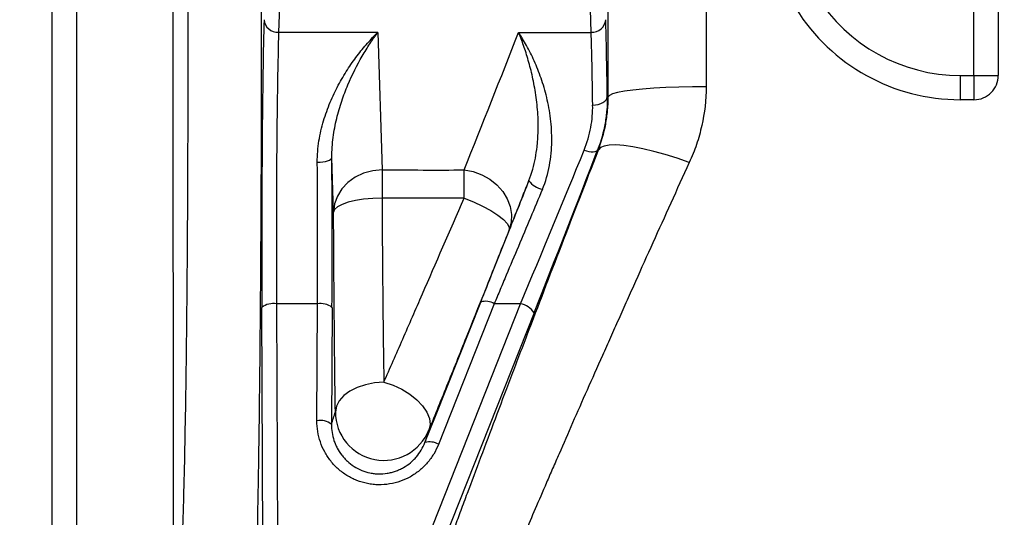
# Model space of a CAD drawing. Header units: millimetres. Extents: x 10 to 1715, y 7 to 2006.
# Tile 9 of 15: x 1105 to 1308, y 256 to 359. Entities that reach past the tile are written whole.
import ezdxf

# ---------------------------------------------------------------- set-up
doc = ezdxf.new("R2010")
doc.units = ezdxf.units.MM

msp = doc.modelspace()

# ---------------------------------------------------------------- linework, layer by layer
at = {"color": 7, "linetype": 'Continuous', "lineweight": 25}
for p, q in [((1302.04, 347.17), (1302.04, 492.08)), ((1307.04, 492.08), (1307.04, 347.17)), ((1223.17, 356.05), (1221.96, 395.79)), ((1159.75, 388.47), (1158.76, 356.05)), ((1179.21, 356.05), (1158.76, 356.05)), ((1179.21, 356.05), (1180.08, 327.7)), ((1208.2, 356.05), (1223.17, 356.05)), ((1299.21, 347.17), (1302.04, 347.17)), ((1299.21, 347.17), (1299.21, 342.17)), ((1302.04, 347.17), (1307.04, 347.17)), ((1302.04, 347.17), (1302.04, 342.17)), ((1226.47, 342.78), (1226.67, 342.78)), ((1302.04, 342.17), (1299.21, 342.17)), ((1224.65, 331.83), (1224.5, 331.83)), ((1170.08, 319.02), (1169.73, 330.28)), ((1105.41, 39.9), (1208.6, 300.14)), ((1211.39, 298.3), (1108.2, 38.06)), ((1155.8, 193.88), (1155.32, 299.39)), ((1158.32, 300.14), (1158.8, 194.63)), ((1166.76, 300.14), (1158.32, 300.14)), ((1166.65, 276.06), (1166.76, 300.14)), ((1169.76, 299.39), (1169.65, 275.31)), ((1203.19, 300.14), (1191.71, 271.19)), ((1208.6, 300.14), (1203.19, 300.14))]:
    msp.add_line(p, q, dxfattribs=at)
at = {"color": 7, "linetype": 'Continuous', "lineweight": 25, "flags": 128}
for points in [[(1246.86, 344.86), (1244.03, 344.83), (1241.24, 344.77), (1238.57, 344.67), (1236.06, 344.52), (1233.77, 344.34), (1231.73, 344.13), (1230, 343.9), (1228.6, 343.64), (1227.56, 343.36), (1226.92, 343.07), (1226.67, 342.78)], [(1223.47, 341.07), (1224.05, 341.11), (1224.61, 341.21), (1225.12, 341.37), (1225.58, 341.58), (1225.95, 341.84), (1226.23, 342.13), (1226.41, 342.45), (1226.47, 342.78)], [(1243.38, 329.23), (1240.87, 330.1), (1238.42, 330.88), (1236.04, 331.54), (1233.8, 332.08), (1231.73, 332.48), (1229.86, 332.74), (1228.24, 332.85), (1226.88, 332.82), (1225.82, 332.63), (1225.07, 332.3), (1224.65, 331.83)], [(1221.7, 331.78), (1222.2, 331.63), (1222.68, 331.53), (1223.13, 331.46), (1223.54, 331.45), (1223.89, 331.48), (1224.17, 331.55), (1224.38, 331.67), (1224.5, 331.83)], [(1166.73, 329.28), (1167.31, 329.3), (1167.87, 329.36), (1168.39, 329.45), (1168.84, 329.58), (1169.21, 329.73), (1169.49, 329.9), (1169.67, 330.08), (1169.73, 330.28)], [(1180.08, 327.7), (1178.14, 327.52), (1176.27, 327.02), (1174.55, 326.21), (1173.04, 325.13), (1171.79, 323.82), (1170.86, 322.32), (1170.28, 320.7), (1170.08, 319.02)], [(1180.08, 327.7), (1180.07, 327.19), (1180.07, 326.61), (1180.07, 325.96), (1180.07, 325.25), (1180.07, 324.48), (1180.07, 323.67), (1180.07, 322.81), (1180.07, 321.92)], [(1196.97, 327.7), (1198.82, 327.36), (1200.6, 326.72), (1202.25, 325.81), (1203.72, 324.65), (1204.94, 323.29), (1205.87, 321.77), (1206.49, 320.16), (1206.76, 318.51), (1206.68, 316.87), (1206.26, 315.31)], [(1196.97, 321.92), (1196.97, 322.81), (1196.97, 323.67), (1196.97, 324.48), (1196.97, 325.25), (1196.97, 325.96), (1196.97, 326.61), (1196.97, 327.19), (1196.97, 327.7)], [(1180.07, 321.92), (1178.14, 321.86), (1176.28, 321.68), (1174.57, 321.41), (1173.06, 321.05), (1171.82, 320.61), (1170.89, 320.12), (1170.3, 319.58), (1170.08, 319.02)], [(1196.97, 321.92), (1198.92, 321.15), (1200.78, 320.28), (1202.47, 319.36), (1203.92, 318.42), (1205.07, 317.51), (1205.86, 316.66), (1206.26, 315.92), (1206.26, 315.31)], [(1188.92, 271.55), (1191.07, 276.97), (1200.41, 300.5)], [(1180.44, 283.97), (1178.51, 283.83), (1176.65, 283.48), (1174.93, 282.91), (1173.42, 282.15), (1172.18, 281.23), (1171.25, 280.18), (1170.66, 279.05), (1170.45, 277.87)], [(1180.44, 283.97), (1182.33, 283.37), (1184.14, 282.55), (1185.81, 281.54), (1187.26, 280.39), (1188.44, 279.14), (1189.31, 277.84), (1189.82, 276.54), (1189.96, 275.29), (1189.73, 274.15)]]:
    msp.add_lwpolyline(points, dxfattribs=at)
at = {"color": 7, "linetype": 'Continuous', "lineweight": 25}
for centre, radius, start, end in [((1299.21, 382.08), 34.91, 212, 270), ((1299.21, 382.08), 39.91, 212, 270), ((1158.6, 358.9), 2.85, 184.893, 273.1665), ((1223.33, 358.9), 2.85, 266.8335, 355.107), ((1302.04, 347.17), 5, 269.9956, 359.9956), ((1214, 328.19), 4.55, 216.3195, 258.8516), ((1201.4, 297.22), 3.43, 58.504, 106.8414), ((1157.65, 296.45), 3.75, 79.6939, 128.3695), ((1167.43, 296.45), 3.75, 51.6305, 100.3061), ((1207.8, 295.9), 4.32, 33.7604, 79.3541), ((1167.32, 272.37), 3.75, 51.6305, 100.3061), ((1180.45, 277.89), 10, 180.0914, 338.04), ((1189.91, 268.25), 3.45, 58.5806, 106.7095)]:
    msp.add_arc(centre, radius, start, end, dxfattribs=at)
for centre, major_axis, ratio, start_param, end_param in [((1156.22, 312.64), (0, 53), 0.017455, 0.519146, 1.823351), ((1225.71, 312.64), (0, 53), 0.017455, 5.317307, 5.764039), ((1159.22, 312.64), (0, 50), 0.018502, 0.519146, 1.823351), ((1222.71, 312.64), (0, 50), 0.018502, 5.317307, 5.764039), ((1212.9, 312.64), (20.78, 50), 0.015777, 4.466393, 5.111758), ((1215.69, 311.54), (20.78, 53), 0.015129, 4.465767, 5.111133), ((1165.86, 312.64), (0, 50), 0.018502, 4.459835, 5.051709), ((1168.86, 312.64), (0, 53), 0.017455, 4.459835, 5.051709)]:
    msp.add_ellipse(centre, major_axis=major_axis, ratio=ratio, start_param=start_param, end_param=end_param, dxfattribs=at)
for points, knots in [([(1154.72, 437.71), (1154.78, 432.99), (1154.84, 428.09), (1154.94, 417.92), (1154.98, 412.65), (1155.03, 405.83), (1155.04, 404.46), (1155.06, 401.68), (1155.06, 400.28), (1155.09, 396.08), (1155.1, 393.25), (1155.14, 384.75), (1155.16, 379.01), (1155.18, 370.31), (1155.18, 367.4), (1155.19, 363), (1155.19, 361.54), (1155.19, 358.59), (1155.19, 357.11), (1155.19, 349.72), (1155.18, 343.87), (1155.15, 332.31), (1155.13, 326.59), (1155.09, 318.11), (1155.08, 315.3), (1155.05, 311.11), (1155.04, 309.73), (1155.02, 306.98), (1155.01, 305.61), (1154.96, 298.86), (1154.92, 293.64), (1154.81, 283.58), (1154.76, 278.74), (1154.68, 272.92), (1154.66, 271.77), (1154.63, 269.51), (1154.61, 268.39), (1154.56, 265.11), (1154.52, 262.99), (1154.42, 256.85), (1154.34, 253.05), (1154.22, 247.77), (1154.17, 246.09), (1154.11, 243.67), (1154.09, 242.88), (1154.04, 241.35), (1154.02, 240.6), (1153.91, 236.99), (1153.82, 234.47), (1153.63, 230.12), (1153.53, 228.3), (1153.38, 226.1), (1153.33, 225.46), (1153.23, 224.37), (1153.18, 223.92), (1153.13, 223.57)], [0, 0, 0, 0, 0.0625, 0.0625, 0.125, 0.125, 0.140625, 0.140625, 0.15625, 0.15625, 0.1875, 0.1875, 0.25, 0.25, 0.28125, 0.28125, 0.296875, 0.296875, 0.3125, 0.3125, 0.375, 0.375, 0.4375, 0.4375, 0.46875, 0.46875, 0.484375, 0.484375, 0.5, 0.5, 0.5625, 0.5625, 0.625, 0.625, 0.640625, 0.640625, 0.65625, 0.65625, 0.6875, 0.6875, 0.75, 0.75, 0.78125, 0.78125, 0.796875, 0.796875, 0.8125, 0.8125, 0.875, 0.875, 0.9375, 0.9375, 0.96875, 0.96875, 1, 1, 1, 1]), ([(1136.93, 427.61), (1136.92, 423.41), (1136.92, 419.06), (1136.92, 410.03), (1136.92, 405.36), (1136.91, 399.33), (1136.91, 398.12), (1136.91, 395.66), (1136.92, 394.42), (1136.92, 390.7), (1136.92, 388.21), (1136.92, 380.69), (1136.92, 375.62), (1136.93, 365.39), (1136.93, 360.22), (1136.94, 349.78), (1136.95, 344.63), (1136.96, 334.43), (1136.97, 329.4), (1136.97, 321.94), (1136.98, 319.47), (1136.98, 315.78), (1136.98, 314.56), (1136.99, 312.13), (1136.99, 310.93), (1137, 304.98), (1137, 300.38), (1137.01, 291.53), (1137.02, 287.27), (1137.02, 282.16), (1137.02, 281.14), (1137.03, 279.15), (1137.03, 278.16), (1137.03, 275.26), (1137.03, 273.4), (1137.04, 267.98), (1137.04, 264.63), (1137.04, 259.98), (1137.04, 258.5), (1137.05, 256.37), (1137.05, 255.67), (1137.05, 254.32), (1137.05, 253.66), (1137.05, 250.46), (1137.05, 248.23), (1137.05, 244.37), (1137.05, 242.75), (1137.05, 241.12), (1137.04, 240.82), (1137.04, 240.25), (1137.04, 239.98), (1137.04, 239.25), (1137.04, 238.84), (1137.04, 238.52)], [0, 0, 0, 0, 0.0625, 0.0625, 0.125, 0.125, 0.140625, 0.140625, 0.15625, 0.15625, 0.1875, 0.1875, 0.25, 0.25, 0.3125, 0.3125, 0.375, 0.375, 0.4375, 0.4375, 0.46875, 0.46875, 0.484375, 0.484375, 0.5, 0.5, 0.5625, 0.5625, 0.625, 0.625, 0.640625, 0.640625, 0.65625, 0.65625, 0.6875, 0.6875, 0.75, 0.75, 0.78125, 0.78125, 0.796875, 0.796875, 0.8125, 0.8125, 0.875, 0.875, 0.9375, 0.9375, 0.953125, 0.953125, 0.96875, 0.96875, 1, 1, 1, 1]), ([(1138.14, 238.52), (1138.24, 239.16), (1138.34, 240.13), (1138.47, 241.75), (1138.49, 242.1), (1138.54, 242.83), (1138.57, 243.22), (1138.64, 244.45), (1138.69, 245.34), (1138.83, 248.24), (1138.92, 250.47), (1139.05, 254.26), (1139.09, 255.6), (1139.16, 257.72), (1139.18, 258.45), (1139.22, 259.94), (1139.24, 260.7), (1139.34, 264.62), (1139.41, 267.99), (1139.55, 275.19), (1139.62, 279.01), (1139.71, 285.11), (1139.74, 287.2), (1139.78, 290.42), (1139.79, 291.51), (1139.82, 293.7), (1139.83, 294.8), (1139.89, 300.37), (1139.93, 304.96), (1140, 314.42), (1140.03, 319.28), (1140.06, 325.54), (1140.07, 326.8), (1140.08, 329.33), (1140.08, 330.59), (1140.09, 334.39), (1140.1, 336.94), (1140.11, 344.58), (1140.12, 349.71), (1140.12, 357.45), (1140.11, 360.03), (1140.11, 365.22), (1140.1, 367.82), (1140.08, 375.56), (1140.06, 380.63), (1140.01, 390.62), (1139.98, 395.53), (1139.93, 401.57), (1139.92, 402.77), (1139.9, 405.16), (1139.89, 406.35), (1139.86, 409.89), (1139.84, 412.21), (1139.77, 419.02), (1139.72, 423.4), (1139.66, 427.6)], [0, 0, 0, 0, 0.0625, 0.0625, 0.078125, 0.078125, 0.09375, 0.09375, 0.125, 0.125, 0.1875, 0.1875, 0.21875, 0.21875, 0.234375, 0.234375, 0.25, 0.25, 0.3125, 0.3125, 0.375, 0.375, 0.40625, 0.40625, 0.421875, 0.421875, 0.4375, 0.4375, 0.5, 0.5, 0.5625, 0.5625, 0.578125, 0.578125, 0.59375, 0.59375, 0.625, 0.625, 0.6875, 0.6875, 0.71875, 0.71875, 0.75, 0.75, 0.8125, 0.8125, 0.875, 0.875, 0.890625, 0.890625, 0.90625, 0.90625, 0.9375, 0.9375, 1, 1, 1, 1]), ([(1112.12, 215.56), (1112.12, 216.17), (1112.12, 217.06), (1112.12, 219.39), (1112.12, 220.83), (1112.12, 224.26), (1112.12, 226.24), (1112.12, 229.08), (1112.12, 229.67), (1112.12, 230.86), (1112.12, 231.48), (1112.12, 233.36), (1112.12, 234.68), (1112.12, 238.8), (1112.12, 241.78), (1112.12, 248.21), (1112.12, 251.65), (1112.12, 256.25), (1112.12, 257.19), (1112.12, 259.08), (1112.12, 260.04), (1112.12, 262.94), (1112.12, 264.92), (1112.12, 270.98), (1112.12, 275.18), (1112.12, 283.91), (1112.11, 288.43), (1112.11, 294.3), (1112.11, 295.49), (1112.11, 297.87), (1112.11, 299.07), (1112.11, 302.68), (1112.11, 305.11), (1112.11, 312.44), (1112.11, 317.41), (1112.11, 327.5), (1112.1, 332.62), (1112.1, 339.12), (1112.1, 340.43), (1112.1, 343.05), (1112.1, 344.36), (1112.1, 348.29), (1112.1, 350.9), (1112.1, 358.73), (1112.1, 363.92), (1112.1, 374.29), (1112.1, 379.45), (1112.1, 385.88), (1112.1, 387.17), (1112.1, 389.74), (1112.1, 391.02), (1112.1, 394.85), (1112.1, 397.39), (1112.1, 399.9)], [0, 0, 0, 0, 0.0625, 0.0625, 0.125, 0.125, 0.1875, 0.1875, 0.203125, 0.203125, 0.21875, 0.21875, 0.25, 0.25, 0.3125, 0.3125, 0.375, 0.375, 0.390625, 0.390625, 0.40625, 0.40625, 0.4375, 0.4375, 0.5, 0.5, 0.5625, 0.5625, 0.578125, 0.578125, 0.59375, 0.59375, 0.625, 0.625, 0.6875, 0.6875, 0.75, 0.75, 0.765625, 0.765625, 0.78125, 0.78125, 0.8125, 0.8125, 0.875, 0.875, 0.9375, 0.9375, 0.953125, 0.953125, 0.96875, 0.96875, 1, 1, 1, 1]), ([(1117.09, 398.5), (1117.09, 393.64), (1117.09, 388.73), (1117.09, 378.83), (1117.09, 373.84), (1117.09, 366.28), (1117.09, 363.75), (1117.09, 359.94), (1117.09, 358.67), (1117.09, 356.12), (1117.09, 354.85), (1117.09, 348.51), (1117.09, 338.44), (1117.09, 328.52), (1117.09, 322.37), (1117.09, 321.15), (1117.09, 318.7), (1117.09, 317.47), (1117.1, 313.83), (1117.1, 311.43), (1117.1, 304.33), (1117.1, 299.72), (1117.1, 290.74), (1117.1, 286.37), (1117.1, 281.05), (1117.1, 280), (1117.1, 277.9), (1117.1, 276.86), (1117.1, 273.78), (1117.1, 271.77), (1117.1, 265.9), (1117.1, 262.19), (1117.11, 255.15), (1117.11, 251.83), (1117.11, 247.14), (1117.11, 245.62), (1117.11, 242.7), (1117.11, 241.3), (1117.11, 237.3), (1117.11, 234.88), (1117.11, 230.54), (1117.11, 228.62), (1117.11, 226.12), (1117.11, 225.35), (1117.11, 224.28), (1117.11, 223.95), (1117.11, 223.31), (1117.11, 223.01), (1117.11, 221.58), (1117.11, 220.72), (1117.11, 220.13)], [0, 0, 0, 0, 0.0625, 0.0625, 0.125, 0.125, 0.15625, 0.15625, 0.171875, 0.171875, 0.1875, 0.1875, 0.25, 0.3125, 0.3125, 0.328125, 0.328125, 0.34375, 0.34375, 0.375, 0.375, 0.4375, 0.4375, 0.5, 0.5, 0.515625, 0.515625, 0.53125, 0.53125, 0.5625, 0.5625, 0.625, 0.625, 0.6875, 0.6875, 0.71875, 0.71875, 0.75, 0.75, 0.8125, 0.8125, 0.875, 0.875, 0.90625, 0.90625, 0.921875, 0.921875, 0.9375, 0.9375, 1, 1, 1, 1]), ([(1166.73, 329.28), (1166.72, 330.79), (1166.85, 332.26), (1167.3, 335.1), (1167.63, 336.48), (1168.42, 339.16), (1168.88, 340.43), (1169.9, 342.87), (1170.46, 344.03), (1171.64, 346.25), (1172.27, 347.32), (1173.25, 348.84), (1173.59, 349.34), (1174.26, 350.3), (1174.6, 350.77), (1175.64, 352.13), (1176.34, 352.98), (1177.41, 354.19), (1177.77, 354.58), (1178.31, 355.14), (1178.49, 355.33), (1178.85, 355.69), (1179.03, 355.87), (1179.21, 356.05)], [0, 0, 0, 0, 0.125, 0.125, 0.25, 0.25, 0.375, 0.375, 0.5, 0.5, 0.625, 0.625, 0.6875, 0.6875, 0.75, 0.75, 0.875, 0.875, 0.9375, 0.9375, 0.96875, 0.96875, 1, 1, 1, 1]), ([(1169.73, 330.28), (1169.72, 331.7), (1169.82, 333.08), (1170.17, 335.75), (1170.42, 337.04), (1170.88, 338.92), (1171.04, 339.54), (1171.4, 340.74), (1171.58, 341.33), (1172.17, 343.06), (1172.59, 344.17), (1173.94, 347.36), (1174.94, 349.32), (1176.51, 352.03), (1177.04, 352.89), (1177.85, 354.12), (1178.12, 354.52), (1178.53, 355.11), (1178.67, 355.3), (1178.94, 355.68), (1179.07, 355.87), (1179.21, 356.05)], [0, 0, 0, 0, 0.125, 0.125, 0.25, 0.25, 0.3125, 0.3125, 0.375, 0.375, 0.5, 0.5, 0.75, 0.75, 0.875, 0.875, 0.9375, 0.9375, 0.96875, 0.96875, 1, 1, 1, 1]), ([(1213.12, 323.72), (1213.8, 325.34), (1214.26, 326.99), (1214.72, 329.47), (1214.83, 330.3), (1214.99, 331.96), (1215.03, 332.77), (1215.07, 335.18), (1214.97, 336.74), (1214.69, 339.01), (1214.58, 339.76), (1214.31, 341.22), (1214.16, 341.93), (1213.66, 344.02), (1213.27, 345.34), (1212.41, 347.84), (1211.94, 349.03), (1211.18, 350.71), (1210.92, 351.26), (1210.4, 352.32), (1210.13, 352.83), (1209.59, 353.81), (1209.31, 354.28), (1208.9, 354.96), (1208.69, 355.3), (1208.48, 355.62), (1208.34, 355.84), (1208.27, 355.94), (1208.2, 356.05)], [0, 0, 0, 0, 0.125, 0.125, 0.1875, 0.1875, 0.25, 0.25, 0.375, 0.375, 0.4375, 0.4375, 0.5, 0.5, 0.625, 0.625, 0.75, 0.75, 0.8125, 0.8125, 0.875, 0.875, 0.9375, 0.9375, 0.96875, 0.984375, 0.984375, 1, 1, 1, 1]), ([(1210.33, 325.5), (1210.94, 327.05), (1211.37, 328.62), (1211.81, 330.94), (1211.93, 331.71), (1212.06, 332.87), (1212.1, 333.25), (1212.16, 334.01), (1212.18, 334.39), (1212.28, 336.26), (1212.26, 337.7), (1212.1, 340.49), (1211.95, 341.84), (1211.67, 343.79), (1211.56, 344.43), (1211.33, 345.68), (1211.21, 346.29), (1210.81, 348.07), (1210.52, 349.19), (1209.9, 351.34), (1209.58, 352.36), (1209.07, 353.8), (1208.9, 354.27), (1208.64, 354.95), (1208.55, 355.18), (1208.38, 355.62), (1208.29, 355.84), (1208.2, 356.05)], [0, 0, 0, 0, 0.125, 0.125, 0.1875, 0.1875, 0.21875, 0.21875, 0.25, 0.25, 0.375, 0.375, 0.5, 0.5, 0.5625, 0.5625, 0.625, 0.625, 0.75, 0.75, 0.875, 0.875, 0.9375, 0.9375, 0.96875, 0.96875, 1, 1, 1, 1]), ([(1246.86, 344.86), (1246.85, 342.12), (1246.54, 339.45), (1245.66, 335.54), (1245.3, 334.25), (1244.65, 332.33), (1244.42, 331.7), (1243.92, 330.45), (1243.66, 329.84), (1243.38, 329.23)], [0, 0, 0, 0, 0.5, 0.5, 0.75, 0.75, 0.875, 0.875, 1, 1, 1, 1]), ([(1221.7, 331.78), (1222.34, 333.34), (1222.79, 334.91), (1223.22, 337.25), (1223.33, 338.03), (1223.46, 339.57), (1223.48, 340.33), (1223.47, 341.07)], [0, 0, 0, 0, 0.5, 0.5, 0.75, 0.75, 1, 1, 1, 1]), ([(1226.47, 342.78), (1226.48, 341.89), (1226.45, 341), (1226.31, 339.18), (1226.19, 338.26), (1225.7, 335.51), (1225.2, 333.67), (1224.5, 331.83)], [0, 0, 0, 0, 0.25, 0.25, 0.5, 0.5, 1, 1, 1, 1]), ([(1224.65, 331.83), (1225.31, 333.54), (1225.81, 335.3), (1226.32, 338.04), (1226.45, 338.96), (1226.62, 340.85), (1226.67, 341.81), (1226.67, 342.78)], [0, 0, 0, 0, 0.5, 0.5, 0.75, 0.75, 1, 1, 1, 1]), ([(1185.18, 225.84), (1185.39, 226.68), (1185.81, 228.08), (1186.78, 231.01), (1187.15, 232.12), (1187.69, 233.69), (1187.8, 234.02), (1188.03, 234.68), (1188.15, 235.02), (1188.51, 236.05), (1188.77, 236.78), (1190.1, 240.54), (1191.36, 244.02), (1193.52, 249.94), (1194.29, 252.02), (1195.51, 255.33), (1195.93, 256.46), (1196.78, 258.77), (1197.22, 259.94), (1199.45, 265.91), (1201.37, 271.03), (1204.45, 279.19), (1205.51, 281.99), (1207.16, 286.31), (1207.71, 287.78), (1208.84, 290.73), (1209.41, 292.22), (1212.27, 299.72), (1214.64, 305.9), (1219.53, 318.61), (1222.05, 325.14), (1224.65, 331.83)], [0, 0, 0, 0, 0.125, 0.125, 0.1875, 0.1875, 0.203125, 0.203125, 0.21875, 0.21875, 0.25, 0.25, 0.375, 0.375, 0.4375, 0.4375, 0.46875, 0.46875, 0.5, 0.5, 0.625, 0.625, 0.6875, 0.6875, 0.71875, 0.71875, 0.75, 0.75, 0.875, 0.875, 1, 1, 1, 1]), ([(1243.38, 329.23), (1240.8, 323.6), (1238.3, 318.1), (1234.67, 310.03), (1233.48, 307.38), (1231.72, 303.45), (1231.14, 302.15), (1229.97, 299.56), (1229.4, 298.28), (1228.26, 295.72), (1227.69, 294.45), (1226.57, 291.95), (1226.02, 290.71), (1224.39, 287.05), (1223.33, 284.67), (1220.26, 277.73), (1218.33, 273.35), (1216.1, 268.21), (1215.66, 267.2), (1214.79, 265.22), (1214.37, 264.25), (1213.15, 261.41), (1212.37, 259.61), (1210.19, 254.51), (1208.92, 251.49), (1207.29, 247.56), (1206.8, 246.35), (1206.13, 244.7), (1205.92, 244.17), (1205.53, 243.18), (1205.35, 242.72), (1204.51, 240.55), (1204.06, 239.29), (1203.83, 238.52)], [0, 0, 0, 0, 0.125, 0.125, 0.1875, 0.1875, 0.21875, 0.21875, 0.25, 0.25, 0.28125, 0.28125, 0.3125, 0.3125, 0.375, 0.375, 0.5, 0.5, 0.53125, 0.53125, 0.5625, 0.5625, 0.625, 0.625, 0.75, 0.75, 0.8125, 0.8125, 0.84375, 0.84375, 0.875, 0.875, 1, 1, 1, 1]), ([(1200.41, 300.5), (1201.22, 302.56), (1202.04, 304.62), (1203.69, 308.77), (1204.51, 310.85), (1206.17, 315.03), (1207.01, 317.13), (1208.26, 320.28), (1208.67, 321.33), (1209.5, 323.42), (1209.92, 324.46), (1210.33, 325.5)], [0, 0, 0, 0, 0.25, 0.25, 0.5, 0.5, 0.75, 0.75, 0.875, 0.875, 1, 1, 1, 1]), ([(1213.12, 323.72), (1212.29, 321.77), (1211.47, 319.81), (1209.82, 315.89), (1208.99, 313.92), (1207.33, 309.98), (1206.5, 308.01), (1205.25, 305.04), (1204.84, 304.05), (1204.01, 302.09), (1203.6, 301.11), (1203.19, 300.14)], [0, 0, 0, 0, 0.25, 0.25, 0.5, 0.5, 0.75, 0.75, 0.875, 0.875, 1, 1, 1, 1]), ([(1180.07, 321.92), (1180.08, 320.19), (1180.09, 318.48), (1180.11, 315.09), (1180.12, 313.41), (1180.16, 308.44), (1180.19, 305.21), (1180.28, 295.72), (1180.35, 289.69), (1180.44, 283.97)], [0, 0, 0, 0, 0.125, 0.125, 0.25, 0.25, 0.5, 0.5, 1, 1, 1, 1]), ([(1180.44, 283.97), (1181.71, 286.87), (1183.01, 289.83), (1185.67, 295.9), (1187.02, 299), (1191.15, 308.5), (1194.01, 315.08), (1196.97, 321.92)], [0, 0, 0, 0, 0.25, 0.25, 0.5, 0.5, 1, 1, 1, 1]), ([(1170.45, 277.87), (1170.41, 280.98), (1170.37, 284.17), (1170.29, 290.71), (1170.26, 294.06), (1170.2, 300.91), (1170.17, 304.42), (1170.12, 311.6), (1170.1, 315.27), (1170.08, 319.02)], [0, 0, 0, 0, 0.25, 0.25, 0.5, 0.5, 0.75, 0.75, 1, 1, 1, 1]), ([(1206.26, 315.31), (1203.3, 307.88), (1200.44, 300.74), (1196.3, 290.44), (1194.95, 287.08), (1192.3, 280.5), (1191, 277.28), (1189.73, 274.15)], [0, 0, 0, 0, 0.5, 0.5, 0.75, 0.75, 1, 1, 1, 1]), ([(1203.83, 238.52), (1216.13, 238.52), (1228.43, 238.52), (1246.88, 238.52), (1253.03, 238.52), (1260.71, 238.52), (1262.25, 238.52), (1265.32, 238.52), (1266.86, 238.52), (1269.94, 238.52), (1271.47, 238.53), (1274.55, 238.56), (1276.08, 238.58), (1283.77, 238.75), (1289.91, 239.03), (1299.12, 239.68), (1302.19, 239.93), (1308.33, 240.51), (1311.38, 240.84), (1326.62, 242.65), (1338.65, 244.68), (1362.42, 249.87), (1374.15, 253.03), (1397.31, 260.49), (1408.74, 264.8), (1422.84, 270.92), (1425.65, 272.18), (1431.24, 274.77), (1434.01, 276.1), (1442.29, 280.18), (1447.74, 283.03), (1458.49, 288.97), (1463.79, 292.07), (1474.25, 298.53), (1479.4, 301.89), (1484.49, 305.38)], [0, 0, 0, 0, 0.125, 0.125, 0.1875, 0.1875, 0.203125, 0.203125, 0.21875, 0.21875, 0.234375, 0.234375, 0.25, 0.25, 0.3125, 0.3125, 0.34375, 0.34375, 0.375, 0.375, 0.5, 0.5, 0.625, 0.625, 0.75, 0.75, 0.78125, 0.78125, 0.8125, 0.8125, 0.875, 0.875, 0.9375, 0.9375, 1, 1, 1, 1]), ([(1490.09, 297.23), (1484.89, 293.66), (1479.63, 290.23), (1468.97, 283.64), (1463.57, 280.49), (1452.64, 274.45), (1447.12, 271.55), (1435.94, 266.02), (1430.29, 263.39), (1413.14, 255.9), (1401.44, 251.45), (1386.47, 246.59), (1383.46, 245.66), (1377.43, 243.86), (1374.41, 243), (1365.33, 240.54), (1359.26, 239.05), (1340.98, 235.03), (1328.71, 232.95), (1304.02, 229.95), (1291.6, 229.04), (1277.53, 228.69), (1275.97, 228.65), (1272.84, 228.61), (1271.27, 228.6), (1268.13, 228.6), (1266.57, 228.6), (1263.43, 228.6), (1261.86, 228.6), (1254.02, 228.6), (1247.75, 228.6), (1228.93, 228.6), (1216.38, 228.6), (1203.83, 228.6)], [0, 0, 0, 0, 0.0625, 0.0625, 0.125, 0.125, 0.1875, 0.1875, 0.25, 0.25, 0.375, 0.375, 0.40625, 0.40625, 0.4375, 0.4375, 0.5, 0.5, 0.625, 0.625, 0.75, 0.75, 0.765625, 0.765625, 0.78125, 0.78125, 0.796875, 0.796875, 0.8125, 0.8125, 0.875, 0.875, 1, 1, 1, 1]), ([(1191.71, 271.19), (1191.43, 270.49), (1191.1, 269.83), (1190.33, 268.56), (1189.89, 267.95), (1188.9, 266.81), (1188.36, 266.28), (1187.2, 265.33), (1186.58, 264.9), (1185.25, 264.15), (1184.56, 263.84), (1183.13, 263.34), (1182.39, 263.15), (1180.87, 262.9), (1180.11, 262.85), (1178.97, 262.87), (1178.59, 262.89), (1177.83, 262.97), (1177.45, 263.03), (1176.32, 263.26), (1175.59, 263.47), (1174.53, 263.89), (1174.18, 264.05), (1173.5, 264.39), (1173.17, 264.57), (1172.2, 265.17), (1171.6, 265.62), (1170.47, 266.63), (1169.95, 267.18), (1169.02, 268.36), (1168.62, 268.98), (1167.9, 270.29), (1167.6, 270.98), (1167.12, 272.39), (1166.94, 273.1), (1166.71, 274.56), (1166.65, 275.31), (1166.65, 276.06)], [0, 0, 0, 0, 0.0625, 0.0625, 0.125, 0.125, 0.1875, 0.1875, 0.25, 0.25, 0.3125, 0.3125, 0.375, 0.375, 0.4375, 0.4375, 0.46875, 0.46875, 0.5, 0.5, 0.5625, 0.5625, 0.59375, 0.59375, 0.625, 0.625, 0.6875, 0.6875, 0.75, 0.75, 0.8125, 0.8125, 0.875, 0.875, 0.9375, 0.9375, 1, 1, 1, 1]), ([(1169.65, 275.31), (1169.64, 274.17), (1169.81, 273.07), (1170.26, 271.72), (1170.36, 271.45), (1170.58, 270.93), (1170.71, 270.67), (1171.1, 269.92), (1171.41, 269.44), (1171.93, 268.75), (1172.12, 268.53), (1172.51, 268.1), (1172.72, 267.9), (1173.36, 267.31), (1173.82, 266.96), (1174.8, 266.33), (1175.34, 266.05), (1176.43, 265.6), (1176.99, 265.43), (1177.87, 265.25), (1178.17, 265.2), (1178.76, 265.13), (1179.06, 265.11), (1179.95, 265.09), (1180.54, 265.13), (1181.43, 265.28), (1181.73, 265.34), (1182.3, 265.48), (1182.58, 265.57), (1183.14, 265.77), (1183.41, 265.88), (1183.95, 266.12), (1184.22, 266.26), (1184.99, 266.7), (1185.47, 267.03), (1186.14, 267.59), (1186.35, 267.78), (1186.77, 268.19), (1186.97, 268.4), (1187.53, 269.06), (1187.86, 269.52), (1188.45, 270.5), (1188.71, 271.02), (1188.92, 271.55)], [0, 0, 0, 0, 0.125, 0.125, 0.15625, 0.15625, 0.1875, 0.1875, 0.25, 0.25, 0.28125, 0.28125, 0.3125, 0.3125, 0.375, 0.375, 0.4375, 0.4375, 0.5, 0.5, 0.53125, 0.53125, 0.5625, 0.5625, 0.625, 0.625, 0.65625, 0.65625, 0.6875, 0.6875, 0.71875, 0.71875, 0.75, 0.75, 0.8125, 0.8125, 0.84375, 0.84375, 0.875, 0.875, 0.9375, 0.9375, 1, 1, 1, 1])]:
    msp.add_open_spline(points, degree=3, knots=knots, dxfattribs=at)
at = {"color": 8, "linetype": 'Continuous', "lineweight": 25}
for points, knots in [([(1226.67, 342.78), (1226.66, 346.66), (1226.65, 354.42), (1226.65, 366.22), (1226.68, 378.07), (1226.72, 389.76), (1226.77, 401.12), (1226.84, 412.14), (1226.91, 420.9), (1226.97, 425.81), (1226.98, 427.28)], [0, 0, 0, 0, 0.13289, 0.265786, 0.402578, 0.53937, 0.672235, 0.805101, 0.941715, 1, 1, 1, 1]), ([(1247.06, 390.22), (1247.04, 387.99), (1247, 382.69), (1246.95, 374.09), (1246.9, 364.47), (1246.88, 354.69), (1246.87, 348.14), (1246.86, 344.86)], [0, 0, 0, 0, 0.151804, 0.360417, 0.570343, 0.784434, 1, 1, 1, 1])]:
    msp.add_open_spline(points, degree=3, knots=knots, dxfattribs=at)
at = {"color": 7, "linetype": 'Continuous', "lineweight": 25}
for points in [[(1196.97, 327.7), (1200.76, 337.14), (1204.51, 346.59), (1208.2, 356.05)], [(1180.08, 327.7), (1185.71, 327.7), (1191.34, 327.69), (1196.97, 327.7)], [(1210.33, 325.5), (1208.98, 322.1), (1207.62, 318.71), (1206.26, 315.31)], [(1196.97, 321.92), (1191.34, 321.92), (1185.7, 321.92), (1180.07, 321.92)], [(1169.65, 275.31), (1169.91, 276.17), (1170.18, 277.02), (1170.45, 277.87)], [(1189.73, 274.15), (1189.46, 273.29), (1189.19, 272.42), (1188.92, 271.55)]]:
    msp.add_open_spline(points, degree=3, dxfattribs=at)

doc.saveas('drawing.dxf')
